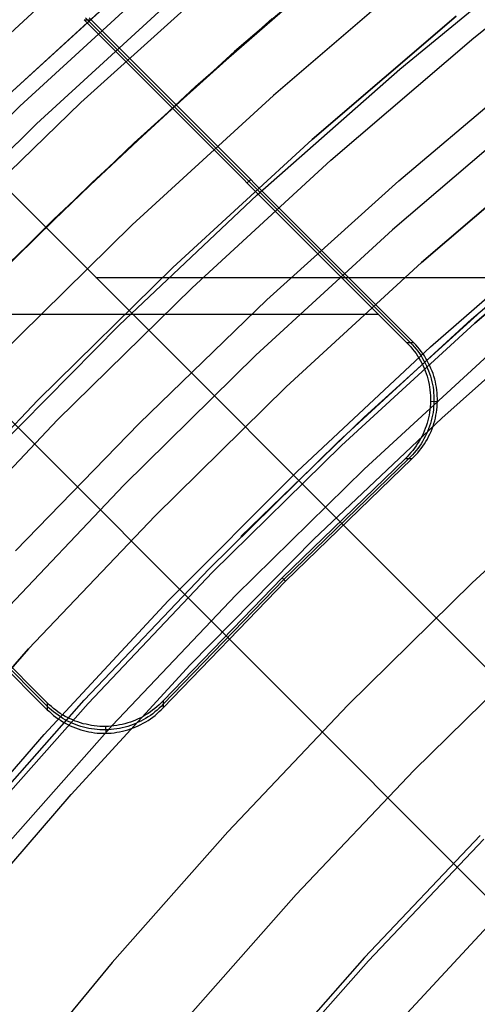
# Model space of a CAD drawing. Header units: millimetres. Extents: x 9001 to 10165, y -167 to 850.
# Tile 65 of 216: x 9533.02 to 9538.69, y 523.06 to 535.26. Entities that reach past the tile are written whole.
import ezdxf

# ---------------------------------------------------------------- set-up
doc = ezdxf.new("R2010")
doc.units = ezdxf.units.MM
for name, color, linetype in [('1', 7, 'Continuous'), ('COLOR EXT', 7, 'Continuous'), ('luz', 7, 'Continuous')]:
    doc.layers.add(name, color=color, linetype=linetype)

msp = doc.modelspace()

# ---------------------------------------------------------------- linework, layer by layer
at = {"layer": '1', "color": 250, "true_color": 0x111111}
for p, q in [((9537.506, 536.427, 47.3), (9535.683, 534.868, 47.3)), ((9535.683, 534.868, 56.8), (9537.506, 536.427, 56.8)), ((9535.683, 534.868, 52.05), (9537.506, 536.427, 52.05)), ((9537.732, 534.65, 45.792), (9539.553, 536.144, 45.792)), ((9537.732, 534.65, 45.792), (9539.553, 536.144, 45.792)), ((9536.647, 533.779, 58.12), (9538.432, 535.307, 58.12)), ((9538.432, 535.307, 56.8), (9536.647, 533.779, 56.8)), ((9536.647, 533.779, 57.46), (9538.432, 535.307, 57.46)), ((9535.683, 534.868, 47.3), (9533.915, 533.246, 47.3)), ((9533.915, 533.246, 56.8), (9535.683, 534.868, 56.8)), ((9533.915, 533.246, 52.05), (9535.683, 534.868, 52.05)), ((9535.964, 533.093, 45.792), (9537.732, 534.65, 45.792)), ((9535.964, 533.093, 45.792), (9537.732, 534.65, 45.792)), ((9534.916, 532.192, 58.12), (9536.647, 533.779, 58.12)), ((9536.647, 533.779, 56.8), (9534.916, 532.192, 56.8)), ((9534.916, 532.192, 57.46), (9536.647, 533.779, 57.46)), ((9539.732, 533.733, 258.714), (9538.001, 532.252, 258.714)), ((9538.001, 532.252, 282.75), (9539.732, 533.733, 282.75)), ((9538.001, 532.252, 270.732), (9539.732, 533.733, 270.732)), ((9533.915, 533.246, 47.3), (9532.204, 531.564, 47.3)), ((9532.204, 531.564, 56.8), (9533.915, 533.246, 56.8)), ((9532.204, 531.564, 52.05), (9533.915, 533.246, 52.05)), ((9534.251, 531.476, 45.792), (9535.964, 533.093, 45.792)), ((9534.251, 531.476, 45.792), (9535.964, 533.093, 45.792)), ((9538.623, 531.549, 61.1), (9540.33, 533.009, 61.1)), ((9538.664, 531.503, 282.75), (9540.369, 532.962, 282.75)), ((9540.369, 532.962, 258.715), (9538.664, 531.503, 258.715)), ((9538.664, 531.503, 270.733), (9540.369, 532.962, 270.733)), ((9533.241, 530.545, 58.12), (9534.916, 532.192, 58.12)), ((9534.916, 532.192, 56.8), (9533.241, 530.545, 56.8)), ((9533.241, 530.545, 57.46), (9534.916, 532.192, 57.46)), ((9538.001, 532.252, 258.714), (9536.322, 530.711, 258.714)), ((9536.322, 530.711, 282.75), (9538.001, 532.252, 282.75)), ((9536.322, 530.711, 270.732), (9538.001, 532.252, 270.732)), ((9537.291, 530.336, 61.1), (9538.869, 531.766, 61.1)), ((9532.595, 529.801, 45.792), (9534.251, 531.476, 45.792)), ((9532.595, 529.801, 45.792), (9534.251, 531.476, 45.792)), ((9536.968, 530.031, 61.1), (9538.623, 531.549, 61.1)), ((9537.01, 529.986, 282.75), (9538.664, 531.503, 282.75)), ((9538.664, 531.503, 258.715), (9537.01, 529.986, 258.715)), ((9537.01, 529.986, 270.733), (9538.664, 531.503, 270.733)), ((9536.322, 530.711, 258.714), (9534.697, 529.114, 258.714)), ((9534.697, 529.114, 282.75), (9536.322, 530.711, 282.75)), ((9534.697, 529.114, 270.732), (9536.322, 530.711, 270.732)), ((9531.623, 528.841, 58.12), (9533.241, 530.545, 58.12)), ((9533.241, 530.545, 56.8), (9531.623, 528.841, 56.8)), ((9531.623, 528.841, 57.46), (9533.241, 530.545, 57.46)), ((9535.761, 528.855, 61.1), (9537.291, 530.336, 61.1)), ((9535.366, 528.456, 61.1), (9536.968, 530.031, 61.1)), ((9535.41, 528.413, 282.75), (9537.01, 529.986, 282.75)), ((9537.01, 529.986, 258.715), (9535.41, 528.413, 258.715)), ((9535.41, 528.413, 270.733), (9537.01, 529.986, 270.733)), ((9534.697, 529.114, 258.714), (9533.128, 527.462, 258.714)), ((9533.128, 527.462, 282.75), (9534.697, 529.114, 282.75)), ((9533.128, 527.462, 270.732), (9534.697, 529.114, 270.732)), ((9533.819, 526.827, 61.1), (9535.366, 528.456, 61.1)), ((9533.865, 526.786, 282.75), (9535.41, 528.413, 282.75)), ((9535.41, 528.413, 258.715), (9533.865, 526.786, 258.715)), ((9533.865, 526.786, 270.733), (9535.41, 528.413, 270.733)), ((9533.128, 527.462, 258.714), (9531.617, 525.756, 258.714)), ((9531.617, 525.756, 282.75), (9533.128, 527.462, 282.75)), ((9531.617, 525.756, 270.732), (9533.128, 527.462, 270.732)), ((9532.33, 525.146, 61.1), (9533.819, 526.827, 61.1)), ((9532.376, 525.106, 282.75), (9533.865, 526.786, 282.75)), ((9533.865, 526.786, 258.715), (9532.376, 525.106, 258.715)), ((9532.376, 525.106, 270.733), (9533.865, 526.786, 270.733)), ((9537.344, 523.595, 241.281), (9538.777, 525.104, 241.281)), ((9535.964, 522.037, 241.281), (9537.344, 523.595, 241.281))]:
    msp.add_line(p, q, dxfattribs=at)
at = {"layer": '1', "color": 29, "true_color": 0x4d342b}
for p, q in [((9535.2, 534.436, 42.462), (9537.021, 536.023, 42.462)), ((9535.2, 534.436, 51.512), (9537.021, 536.023, 51.512)), ((9536.149, 535.276, 60.562), (9534.438, 533.737, 60.562)), ((9534.438, 533.737, 60.065), (9536.149, 535.276, 60.065)), ((9536.15, 535.275, 59.568), (9534.439, 533.736, 59.568)), ((9537.719, 533.266, 63.109), (9539.402, 534.688, 63.109)), ((9533.436, 532.786, 42.462), (9535.2, 534.436, 42.462)), ((9533.436, 532.786, 51.512), (9535.2, 534.436, 51.512)), ((9534.438, 533.737, 60.562), (9532.779, 532.142, 60.562)), ((9532.779, 532.142, 60.065), (9534.438, 533.737, 60.065)), ((9534.439, 533.736, 59.568), (9532.78, 532.141, 59.568)), ((9536.084, 531.789, 63.109), (9537.719, 533.266, 63.109)), ((9531.729, 531.077, 42.462), (9533.436, 532.786, 42.462)), ((9531.729, 531.077, 51.512), (9533.436, 532.786, 51.512)), ((9538.115, 531.207, 76.062), (9539.822, 532.695, 76.062)), ((9534.498, 530.259, 63.109), (9536.084, 531.789, 63.109)), ((9538.253, 530.325, 65.657), (9539.888, 531.774, 65.657)), ((9536.461, 529.661, 76.062), (9538.115, 531.207, 76.062)), ((9532.964, 528.678, 63.109), (9534.498, 530.259, 63.109)), ((9536.667, 528.822, 65.657), (9538.253, 530.325, 65.657)), ((9534.861, 528.058, 76.062), (9536.461, 529.661, 76.062)), ((9535.134, 527.266, 65.657), (9536.667, 528.822, 65.657)), ((9533.319, 526.4, 76.062), (9534.861, 528.058, 76.062)), ((9533.654, 525.658, 65.657), (9535.134, 527.266, 65.657)), ((9531.834, 524.69, 76.062), (9533.319, 526.4, 76.062)), ((9532.23, 524.002, 65.657), (9533.654, 525.658, 65.657)), ((9537.521, 522.623, 70.562), (9538.93, 524.137, 70.562))]:
    msp.add_line(p, q, dxfattribs=at)
at = {"layer": 'COLOR EXT', "color": 30, "true_color": 0xff8d00}
for p, q in [((9533.816, 535.263, 15.162), (9537.822, 531.258, 15.162)), ((9533.816, 535.263, 15.162), (9533.903, 535.26, 19.162)), ((9533.835, 535.287, 17.159), (9533.86, 535.262, 17.159)), ((9537.864, 531.257, 17.162), (9533.86, 535.262, 17.162)), ((9533.903, 535.26, 19.162), (9533.879, 535.285, 19.162)), ((9537.907, 531.256, 19.162), (9533.903, 535.26, 19.162)), ((9530.863, 535.167, 21.262), (9557.734, 508.297, 21.262)), ((9557.734, 508.297, 25.262), (9530.863, 535.167, 25.262)), ((9530.863, 535.167, 23.262), (9557.734, 508.297, 23.262)), ((9529.449, 533.753, 25.262), (9556.32, 506.882, 25.262)), ((9556.32, 506.882, 21.262), (9529.449, 533.753, 21.262)), ((9556.32, 506.882, 23.262), (9529.449, 533.753, 23.262)), ((9535.841, 533.239, 15.162), (9535.883, 533.281, 19.162)), ((9533.963, 532.068, 21.262), (9580.77, 532.068, 21.262)), ((9537.471, 531.608, 15.162), (9528.668, 531.608, 15.162)), ((9537.822, 531.258, 15.162), (9537.846, 531.233, 15.162)), ((9537.907, 531.256, 19.162), (9537.822, 531.258, 15.162)), ((9537.846, 531.233, 15.162), (9537.869, 531.207, 15.162)), ((9537.864, 531.257, 17.165), (9537.889, 531.232, 17.165)), ((9537.869, 531.207, 15.162), (9537.892, 531.18, 15.162)), ((9537.889, 531.232, 17.165), (9537.912, 531.206, 17.164)), ((9537.931, 531.231, 19.162), (9537.907, 531.256, 19.162)), ((9537.912, 531.206, 17.164), (9537.934, 531.179, 17.164)), ((9537.955, 531.205, 19.162), (9537.931, 531.231, 19.162)), ((9537.977, 531.179, 19.162), (9537.955, 531.205, 19.162)), ((9537.892, 531.18, 15.162), (9537.913, 531.153, 15.162)), ((9537.913, 531.153, 15.162), (9537.934, 531.124, 15.162)), ((9537.934, 531.179, 17.164), (9537.956, 531.152, 17.163)), ((9537.934, 531.124, 15.162), (9537.953, 531.096, 15.162)), ((9537.953, 531.096, 15.162), (9537.971, 531.066, 15.162)), ((9537.956, 531.152, 17.163), (9537.976, 531.124, 17.163)), ((9537.976, 531.124, 17.163), (9537.996, 531.095, 17.163)), ((9537.998, 531.151, 19.162), (9537.977, 531.179, 19.162)), ((9537.996, 531.095, 17.163), (9538.014, 531.065, 17.162)), ((9538.019, 531.123, 19.162), (9537.998, 531.151, 19.162)), ((9538.038, 531.094, 19.162), (9538.019, 531.123, 19.162)), ((9538.057, 531.064, 19.162), (9538.038, 531.094, 19.162)), ((9537.971, 531.066, 15.162), (9537.989, 531.036, 15.162)), ((9537.989, 531.036, 15.162), (9538.005, 531.005, 15.162)), ((9538.005, 531.005, 15.162), (9538.021, 530.974, 15.162)), ((9538.014, 531.065, 17.162), (9538.032, 531.035, 17.162)), ((9538.021, 530.974, 15.162), (9538.035, 530.942, 15.162)), ((9538.032, 531.035, 17.162), (9538.048, 531.004, 17.161)), ((9538.048, 531.004, 17.161), (9538.063, 530.973, 17.161)), ((9538.074, 531.034, 19.162), (9538.057, 531.064, 19.162)), ((9538.063, 530.973, 17.161), (9538.077, 530.941, 17.161)), ((9538.091, 531.003, 19.162), (9538.074, 531.034, 19.162)), ((9538.106, 530.972, 19.162), (9538.091, 531.003, 19.162)), ((9538.12, 530.94, 19.162), (9538.106, 530.972, 19.162)), ((9538.035, 530.942, 15.162), (9538.048, 530.91, 15.162)), ((9538.048, 530.91, 15.162), (9538.06, 530.877, 15.162)), ((9538.06, 530.877, 15.162), (9538.071, 530.844, 15.162)), ((9538.071, 530.844, 15.162), (9538.08, 530.81, 15.162)), ((9538.077, 530.941, 17.161), (9538.091, 530.909, 17.16)), ((9538.091, 530.909, 17.16), (9538.102, 530.876, 17.16)), ((9538.102, 530.876, 17.16), (9538.113, 530.843, 17.16)), ((9538.113, 530.843, 17.16), (9538.123, 530.809, 17.16)), ((9538.133, 530.908, 19.162), (9538.12, 530.94, 19.162)), ((9538.145, 530.875, 19.162), (9538.133, 530.908, 19.162)), ((9538.156, 530.842, 19.162), (9538.145, 530.875, 19.162)), ((9538.166, 530.808, 19.162), (9538.156, 530.842, 19.162)), ((9533.359, 526.795, 15.162), (9529.353, 530.8, 15.162)), ((9529.355, 530.757, 17.162), (9533.359, 526.752, 17.162)), ((9529.356, 530.714, 19.162), (9533.36, 526.709, 19.162)), ((9538.08, 530.81, 15.162), (9538.089, 530.776, 15.162)), ((9538.089, 530.776, 15.162), (9538.096, 530.742, 15.162)), ((9538.096, 530.742, 15.162), (9538.102, 530.708, 15.162)), ((9538.102, 530.708, 15.162), (9538.107, 530.673, 15.162)), ((9538.123, 530.809, 17.16), (9538.131, 530.775, 17.16)), ((9538.131, 530.775, 17.16), (9538.139, 530.741, 17.159)), ((9538.139, 530.741, 17.159), (9538.145, 530.707, 17.159)), ((9538.145, 530.707, 17.159), (9538.15, 530.672, 17.159)), ((9538.174, 530.775, 19.162), (9538.166, 530.808, 19.162)), ((9538.181, 530.74, 19.162), (9538.174, 530.775, 19.162)), ((9538.187, 530.706, 19.162), (9538.181, 530.74, 19.162)), ((9538.192, 530.672, 19.162), (9538.187, 530.706, 19.162)), ((9538.107, 530.673, 15.162), (9538.111, 530.639, 15.162)), ((9538.111, 530.639, 15.162), (9538.113, 530.604, 15.162)), ((9538.113, 530.604, 15.162), (9538.114, 530.569, 15.162)), ((9538.15, 530.672, 17.159), (9538.153, 530.638, 17.159)), ((9538.153, 530.638, 17.159), (9538.156, 530.603, 17.159)), ((9538.156, 530.603, 17.159), (9538.157, 530.568, 17.159)), ((9538.196, 530.637, 19.162), (9538.192, 530.672, 19.162)), ((9538.198, 530.602, 19.162), (9538.196, 530.637, 19.162)), ((9538.2, 530.567, 19.162), (9538.198, 530.602, 19.162)), ((9538.111, 530.465, 15.162), (9538.107, 530.43, 15.162)), ((9538.113, 530.499, 15.162), (9538.111, 530.465, 15.162)), ((9538.114, 530.534, 15.162), (9538.113, 530.499, 15.162)), ((9538.114, 530.569, 15.162), (9538.114, 530.534, 15.162)), ((9538.114, 530.534, 15.162), (9538.2, 530.532, 19.162)), ((9538.153, 530.464, 17.159), (9538.15, 530.429, 17.159)), ((9538.156, 530.498, 17.159), (9538.153, 530.464, 17.159)), ((9538.157, 530.533, 17.159), (9538.156, 530.498, 17.159)), ((9538.157, 530.568, 17.159), (9538.157, 530.533, 17.159)), ((9538.192, 530.428, 19.162), (9538.196, 530.463, 19.162)), ((9538.196, 530.463, 19.162), (9538.198, 530.497, 19.162)), ((9538.198, 530.497, 19.162), (9538.2, 530.532, 19.162)), ((9538.2, 530.532, 19.162), (9538.2, 530.567, 19.162)), ((9538.096, 530.361, 15.162), (9538.089, 530.327, 15.162)), ((9538.102, 530.395, 15.162), (9538.096, 530.361, 15.162)), ((9538.107, 530.43, 15.162), (9538.102, 530.395, 15.162)), ((9538.139, 530.36, 17.159), (9538.132, 530.326, 17.159)), ((9538.145, 530.394, 17.159), (9538.139, 530.36, 17.159)), ((9538.15, 530.429, 17.159), (9538.145, 530.394, 17.159)), ((9538.174, 530.325, 19.162), (9538.182, 530.359, 19.162)), ((9538.182, 530.359, 19.162), (9538.188, 530.393, 19.162)), ((9538.188, 530.393, 19.162), (9538.192, 530.428, 19.162)), ((9538.06, 530.226, 15.162), (9538.049, 530.194, 15.162)), ((9538.071, 530.26, 15.162), (9538.06, 530.226, 15.162)), ((9538.081, 530.293, 15.162), (9538.071, 530.26, 15.162)), ((9538.089, 530.327, 15.162), (9538.081, 530.293, 15.162)), ((9538.103, 530.225, 17.16), (9538.091, 530.193, 17.16)), ((9538.114, 530.259, 17.16), (9538.103, 530.225, 17.16)), ((9538.123, 530.292, 17.16), (9538.114, 530.259, 17.16)), ((9538.132, 530.326, 17.159), (9538.123, 530.292, 17.16)), ((9538.134, 530.192, 19.162), (9538.146, 530.224, 19.162)), ((9538.146, 530.224, 19.162), (9538.156, 530.258, 19.162)), ((9538.156, 530.258, 19.162), (9538.166, 530.291, 19.162)), ((9538.166, 530.291, 19.162), (9538.174, 530.325, 19.162)), ((9538.006, 530.098, 15.162), (9537.99, 530.067, 15.162)), ((9538.021, 530.129, 15.162), (9538.006, 530.098, 15.162)), ((9538.036, 530.161, 15.162), (9538.021, 530.129, 15.162)), ((9538.049, 530.097, 17.161), (9538.032, 530.066, 17.161)), ((9538.049, 530.194, 15.162), (9538.036, 530.161, 15.162)), ((9538.064, 530.128, 17.161), (9538.049, 530.097, 17.161)), ((9538.078, 530.16, 17.16), (9538.064, 530.128, 17.161)), ((9538.075, 530.065, 19.162), (9538.091, 530.096, 19.162)), ((9538.091, 530.193, 17.16), (9538.078, 530.16, 17.16)), ((9538.091, 530.096, 19.162), (9538.106, 530.127, 19.162)), ((9538.106, 530.127, 19.162), (9538.121, 530.159, 19.162)), ((9538.121, 530.159, 19.162), (9538.134, 530.192, 19.162)), ((9537.935, 529.979, 15.162), (9537.914, 529.95, 15.162)), ((9537.954, 530.008, 15.162), (9537.935, 529.979, 15.162)), ((9537.972, 530.037, 15.162), (9537.954, 530.008, 15.162)), ((9537.977, 529.978, 17.163), (9537.957, 529.949, 17.163)), ((9537.99, 530.067, 15.162), (9537.972, 530.037, 15.162)), ((9537.996, 530.006, 17.162), (9537.977, 529.978, 17.163)), ((9538.015, 530.036, 17.162), (9537.996, 530.006, 17.162)), ((9537.999, 529.948, 19.162), (9538.019, 529.976, 19.162)), ((9538.032, 530.066, 17.161), (9538.015, 530.036, 17.162)), ((9538.019, 529.976, 19.162), (9538.039, 530.005, 19.162)), ((9538.039, 530.005, 19.162), (9538.057, 530.035, 19.162)), ((9538.057, 530.035, 19.162), (9538.075, 530.065, 19.162)), ((9537.847, 529.87, 15.162), (9537.823, 529.845, 15.162)), ((9537.87, 529.896, 15.162), (9537.847, 529.87, 15.162)), ((9537.889, 529.869, 17.164), (9537.865, 529.844, 17.165)), ((9537.893, 529.923, 15.162), (9537.87, 529.896, 15.162)), ((9537.913, 529.895, 17.164), (9537.889, 529.869, 17.164)), ((9537.914, 529.95, 15.162), (9537.893, 529.923, 15.162)), ((9537.908, 529.843, 19.162), (9537.932, 529.868, 19.162)), ((9537.935, 529.922, 17.163), (9537.913, 529.895, 17.164)), ((9537.932, 529.868, 19.162), (9537.955, 529.894, 19.162)), ((9537.957, 529.949, 17.163), (9537.935, 529.922, 17.163)), ((9537.955, 529.894, 19.162), (9537.978, 529.921, 19.162)), ((9537.978, 529.921, 19.162), (9537.999, 529.948, 19.162)), ((9537.798, 529.821, 15.162), (9536.272, 528.344, 15.162)), ((9536.293, 528.323, 17.162), (9537.84, 529.82, 17.162)), ((9536.314, 528.302, 19.162), (9537.883, 529.819, 19.162)), ((9537.823, 529.845, 15.162), (9537.798, 529.821, 15.162)), ((9537.883, 529.819, 19.162), (9537.798, 529.821, 15.162)), ((9537.865, 529.844, 17.165), (9537.84, 529.82, 17.165)), ((9537.883, 529.819, 19.162), (9537.908, 529.843, 19.162)), ((9536.272, 528.344, 15.162), (9534.796, 526.819, 15.162)), ((9534.797, 526.776, 17.162), (9536.293, 528.323, 17.162)), ((9534.798, 526.734, 19.162), (9536.314, 528.302, 19.162)), ((9536.314, 528.302, 19.162), (9536.272, 528.344, 15.162)), ((9534.796, 526.819, 15.162), (9534.771, 526.794, 15.162)), ((9534.796, 526.819, 15.162), (9534.798, 526.734, 19.162)), ((9533.384, 526.771, 15.162), (9533.359, 526.795, 15.162)), ((9533.359, 526.795, 15.162), (9533.36, 526.709, 19.162)), ((9533.384, 526.728, 17.165), (9533.359, 526.752, 17.165)), ((9533.36, 526.709, 19.162), (9533.385, 526.685, 19.162)), ((9533.41, 526.747, 15.162), (9533.384, 526.771, 15.162)), ((9533.41, 526.705, 17.164), (9533.384, 526.728, 17.165)), ((9533.385, 526.685, 19.162), (9533.411, 526.662, 19.162)), ((9533.436, 526.725, 15.162), (9533.41, 526.747, 15.162)), ((9533.437, 526.682, 17.164), (9533.41, 526.705, 17.164)), ((9533.464, 526.703, 15.162), (9533.436, 526.725, 15.162)), ((9533.465, 526.661, 17.163), (9533.437, 526.682, 17.164)), ((9533.492, 526.683, 15.162), (9533.464, 526.703, 15.162)), ((9533.521, 526.663, 15.162), (9533.492, 526.683, 15.162)), ((9534.638, 526.682, 15.162), (9534.609, 526.662, 15.162)), ((9534.666, 526.702, 15.162), (9534.638, 526.682, 15.162)), ((9534.694, 526.724, 15.162), (9534.666, 526.702, 15.162)), ((9534.695, 526.681, 17.163), (9534.667, 526.66, 17.163)), ((9534.72, 526.746, 15.162), (9534.694, 526.724, 15.162)), ((9534.721, 526.704, 17.164), (9534.695, 526.681, 17.163)), ((9534.746, 526.769, 15.162), (9534.72, 526.746, 15.162)), ((9534.747, 526.727, 17.164), (9534.721, 526.704, 17.164)), ((9534.722, 526.661, 19.162), (9534.748, 526.685, 19.162)), ((9534.771, 526.794, 15.162), (9534.746, 526.769, 15.162)), ((9534.772, 526.751, 17.165), (9534.747, 526.727, 17.164)), ((9534.748, 526.685, 19.162), (9534.773, 526.709, 19.162)), ((9534.797, 526.776, 17.165), (9534.772, 526.751, 17.165)), ((9534.773, 526.709, 19.162), (9534.798, 526.734, 19.162)), ((9533.411, 526.662, 19.162), (9533.438, 526.639, 19.162)), ((9533.438, 526.639, 19.162), (9533.465, 526.618, 19.162)), ((9533.493, 526.64, 17.163), (9533.465, 526.661, 17.163)), ((9533.465, 526.618, 19.162), (9533.494, 526.597, 19.162)), ((9533.522, 526.621, 17.163), (9533.493, 526.64, 17.163)), ((9533.494, 526.597, 19.162), (9533.522, 526.578, 19.162)), ((9533.55, 526.645, 15.162), (9533.521, 526.663, 15.162)), ((9533.551, 526.602, 17.162), (9533.522, 526.621, 17.163)), ((9533.522, 526.578, 19.162), (9533.552, 526.559, 19.162)), ((9533.581, 526.627, 15.162), (9533.55, 526.645, 15.162)), ((9533.581, 526.585, 17.162), (9533.551, 526.602, 17.162)), ((9533.552, 526.559, 19.162), (9533.582, 526.542, 19.162)), ((9533.611, 526.611, 15.162), (9533.581, 526.627, 15.162)), ((9533.612, 526.568, 17.161), (9533.581, 526.585, 17.162)), ((9533.643, 526.596, 15.162), (9533.611, 526.611, 15.162)), ((9533.644, 526.553, 17.161), (9533.612, 526.568, 17.161)), ((9533.675, 526.582, 15.162), (9533.643, 526.596, 15.162)), ((9533.675, 526.539, 17.161), (9533.644, 526.553, 17.161)), ((9533.707, 526.569, 15.162), (9533.675, 526.582, 15.162)), ((9533.74, 526.557, 15.162), (9533.707, 526.569, 15.162)), ((9533.773, 526.546, 15.162), (9533.74, 526.557, 15.162)), ((9534.39, 526.556, 15.162), (9534.357, 526.545, 15.162)), ((9534.423, 526.568, 15.162), (9534.39, 526.556, 15.162)), ((9534.455, 526.581, 15.162), (9534.423, 526.568, 15.162)), ((9534.487, 526.595, 15.162), (9534.455, 526.581, 15.162)), ((9534.518, 526.61, 15.162), (9534.487, 526.595, 15.162)), ((9534.519, 526.568, 17.161), (9534.488, 526.553, 17.161)), ((9534.549, 526.627, 15.162), (9534.518, 526.61, 15.162)), ((9534.55, 526.584, 17.161), (9534.519, 526.568, 17.161)), ((9534.579, 526.644, 15.162), (9534.549, 526.627, 15.162)), ((9534.58, 526.601, 17.162), (9534.55, 526.584, 17.161)), ((9534.551, 526.542, 19.162), (9534.581, 526.559, 19.162)), ((9534.609, 526.662, 15.162), (9534.579, 526.644, 15.162)), ((9534.61, 526.62, 17.162), (9534.58, 526.601, 17.162)), ((9534.581, 526.559, 19.162), (9534.611, 526.577, 19.162)), ((9534.639, 526.639, 17.163), (9534.61, 526.62, 17.162)), ((9534.611, 526.577, 19.162), (9534.64, 526.597, 19.162)), ((9534.667, 526.66, 17.163), (9534.639, 526.639, 17.163)), ((9534.64, 526.597, 19.162), (9534.668, 526.617, 19.162)), ((9534.668, 526.617, 19.162), (9534.696, 526.639, 19.162)), ((9534.696, 526.639, 19.162), (9534.722, 526.661, 19.162)), ((9533.582, 526.542, 19.162), (9533.613, 526.526, 19.162)), ((9533.613, 526.526, 19.162), (9533.644, 526.51, 19.162)), ((9533.644, 526.51, 19.162), (9533.676, 526.496, 19.162)), ((9533.708, 526.526, 17.16), (9533.675, 526.539, 17.161)), ((9533.676, 526.496, 19.162), (9533.709, 526.483, 19.162)), ((9533.74, 526.514, 17.16), (9533.708, 526.526, 17.16)), ((9533.709, 526.483, 19.162), (9533.741, 526.471, 19.162)), ((9533.774, 526.503, 17.16), (9533.74, 526.514, 17.16)), ((9533.741, 526.471, 19.162), (9533.774, 526.46, 19.162)), ((9533.806, 526.536, 15.162), (9533.773, 526.546, 15.162)), ((9533.807, 526.494, 17.16), (9533.774, 526.503, 17.16)), ((9533.774, 526.46, 19.162), (9533.808, 526.451, 19.162)), ((9533.84, 526.528, 15.162), (9533.806, 526.536, 15.162)), ((9533.841, 526.485, 17.16), (9533.807, 526.494, 17.16)), ((9533.808, 526.451, 19.162), (9533.842, 526.442, 19.162)), ((9533.874, 526.52, 15.162), (9533.84, 526.528, 15.162)), ((9533.875, 526.478, 17.159), (9533.841, 526.485, 17.16)), ((9533.842, 526.442, 19.162), (9533.876, 526.435, 19.162)), ((9533.909, 526.514, 15.162), (9533.874, 526.52, 15.162)), ((9533.909, 526.472, 17.159), (9533.875, 526.478, 17.159)), ((9533.876, 526.435, 19.162), (9533.91, 526.429, 19.162)), ((9533.943, 526.509, 15.162), (9533.909, 526.514, 15.162)), ((9533.944, 526.467, 17.159), (9533.909, 526.472, 17.159)), ((9533.978, 526.506, 15.162), (9533.943, 526.509, 15.162)), ((9533.979, 526.463, 17.159), (9533.944, 526.467, 17.159)), ((9534.012, 526.503, 15.162), (9533.978, 526.506, 15.162)), ((9534.013, 526.461, 17.159), (9533.979, 526.463, 17.159)), ((9534.047, 526.502, 15.162), (9534.012, 526.503, 15.162)), ((9534.048, 526.46, 17.159), (9534.013, 526.461, 17.159)), ((9534.082, 526.502, 15.162), (9534.047, 526.502, 15.162)), ((9534.083, 526.459, 17.159), (9534.048, 526.46, 17.159)), ((9534.117, 526.503, 15.162), (9534.082, 526.502, 15.162)), ((9534.082, 526.502, 15.162), (9534.084, 526.417, 19.162)), ((9534.118, 526.461, 17.159), (9534.083, 526.459, 17.159)), ((9534.152, 526.506, 15.162), (9534.117, 526.503, 15.162)), ((9534.153, 526.463, 17.159), (9534.118, 526.461, 17.159)), ((9534.186, 526.509, 15.162), (9534.152, 526.506, 15.162)), ((9534.187, 526.467, 17.159), (9534.153, 526.463, 17.159)), ((9534.221, 526.514, 15.162), (9534.186, 526.509, 15.162)), ((9534.222, 526.472, 17.159), (9534.187, 526.467, 17.159)), ((9534.255, 526.52, 15.162), (9534.221, 526.514, 15.162)), ((9534.256, 526.478, 17.159), (9534.222, 526.472, 17.159)), ((9534.223, 526.429, 19.162), (9534.257, 526.435, 19.162)), ((9534.289, 526.527, 15.162), (9534.255, 526.52, 15.162)), ((9534.29, 526.485, 17.159), (9534.256, 526.478, 17.159)), ((9534.257, 526.435, 19.162), (9534.291, 526.442, 19.162)), ((9534.323, 526.536, 15.162), (9534.289, 526.527, 15.162)), ((9534.324, 526.493, 17.16), (9534.29, 526.485, 17.159)), ((9534.291, 526.442, 19.162), (9534.325, 526.45, 19.162)), ((9534.357, 526.545, 15.162), (9534.323, 526.536, 15.162)), ((9534.358, 526.503, 17.16), (9534.324, 526.493, 17.16)), ((9534.325, 526.45, 19.162), (9534.359, 526.46, 19.162)), ((9534.391, 526.513, 17.16), (9534.358, 526.503, 17.16)), ((9534.359, 526.46, 19.162), (9534.392, 526.471, 19.162)), ((9534.424, 526.525, 17.16), (9534.391, 526.513, 17.16)), ((9534.392, 526.471, 19.162), (9534.425, 526.483, 19.162)), ((9534.456, 526.538, 17.16), (9534.424, 526.525, 17.16)), ((9534.425, 526.483, 19.162), (9534.457, 526.496, 19.162)), ((9534.488, 526.553, 17.161), (9534.456, 526.538, 17.16)), ((9534.457, 526.496, 19.162), (9534.489, 526.51, 19.162)), ((9534.489, 526.51, 19.162), (9534.52, 526.525, 19.162)), ((9534.52, 526.525, 19.162), (9534.551, 526.542, 19.162)), ((9533.91, 526.429, 19.162), (9533.945, 526.424, 19.162)), ((9533.945, 526.424, 19.162), (9533.98, 526.42, 19.162)), ((9533.98, 526.42, 19.162), (9534.014, 526.418, 19.162)), ((9534.014, 526.418, 19.162), (9534.049, 526.417, 19.162)), ((9534.049, 526.417, 19.162), (9534.084, 526.417, 19.162)), ((9534.084, 526.417, 19.162), (9534.119, 526.418, 19.162)), ((9534.119, 526.418, 19.162), (9534.154, 526.42, 19.162)), ((9534.154, 526.42, 19.162), (9534.188, 526.424, 19.162)), ((9534.188, 526.424, 19.162), (9534.223, 526.429, 19.162))]:
    msp.add_line(p, q, dxfattribs=at)
at = {"layer": 'luz', "color": 7, "true_color": 0xffffff}
for p, q in [((9538.653, 535.04, -29.917), (9540.48, 536.497, -29.917)), ((9532.504, 534.733, -31.56), (9534.324, 536.402, -31.56)), ((9532.882, 534.334, -26.298), (9534.689, 535.99, -26.298)), ((9532.882, 534.334, -23.538), (9534.689, 535.99, -23.538)), ((9534.689, 535.99, -24.918), (9532.882, 534.334, -24.918)), ((9534.821, 535.841, -31.038), (9533.02, 534.189, -31.038)), ((9535.559, 535.843, -26.763), (9533.777, 534.235, -26.763)), ((9537.968, 535.869, -29.63), (9536.164, 534.325, -29.63)), ((9533.227, 533.971, -26.798), (9535.02, 535.616, -26.798)), ((9536.877, 533.52, -29.917), (9538.653, 535.04, -29.917)), ((9536.164, 534.325, -29.63), (9534.414, 532.721, -29.63)), ((9533.02, 534.189, -31.038), (9531.277, 532.475, -31.038)), ((9533.777, 534.235, -26.763), (9532.05, 532.566, -26.763)), ((9539.387, 534.151, -30.224), (9537.641, 532.657, -30.224)), ((9531.491, 532.265, -26.798), (9533.227, 533.971, -26.798)), ((9535.155, 531.941, -29.917), (9536.877, 533.52, -29.917)), ((9534.414, 532.721, -29.63), (9532.721, 531.056, -29.63)), ((9537.641, 532.657, -30.224), (9535.948, 531.105, -30.224)), ((9533.488, 530.302, -29.917), (9535.155, 531.941, -29.917)), ((9538.933, 531.2, -29.161), (9537.289, 529.693, -29.161)), ((9535.948, 531.105, -30.224), (9534.31, 529.494, -30.224)), ((9531.879, 528.608, -29.917), (9533.488, 530.302, -29.917)), ((9540.224, 529.743, -28.098), (9538.63, 528.281, -28.098)), ((9537.289, 529.693, -29.161), (9535.699, 528.129, -29.161)), ((9534.31, 529.494, -30.224), (9532.728, 527.828, -30.224)), ((9538.63, 528.281, -28.098), (9537.087, 526.764, -28.098)), ((9535.699, 528.129, -29.161), (9534.163, 526.512, -29.161)), ((9537.909, 525.956, -28.406), (9539.424, 527.445, -28.406)), ((9537.087, 526.764, -28.098), (9535.598, 525.196, -28.098)), ((9534.163, 526.512, -29.161), (9532.684, 524.843, -29.161)), ((9536.448, 524.417, -28.406), (9537.909, 525.956, -28.406)), ((9535.598, 525.196, -28.098), (9534.164, 523.577, -28.098)), ((9538.732, 525.148, -28.713), (9537.297, 523.637, -28.713)), ((9535.04, 522.828, -28.406), (9536.448, 524.417, -28.406)), ((9537.297, 523.637, -28.713), (9535.916, 522.078, -28.713)), ((9534.164, 523.577, -28.098), (9532.786, 521.91, -28.098))]:
    msp.add_line(p, q, dxfattribs=at)

doc.saveas('drawing.dxf')
